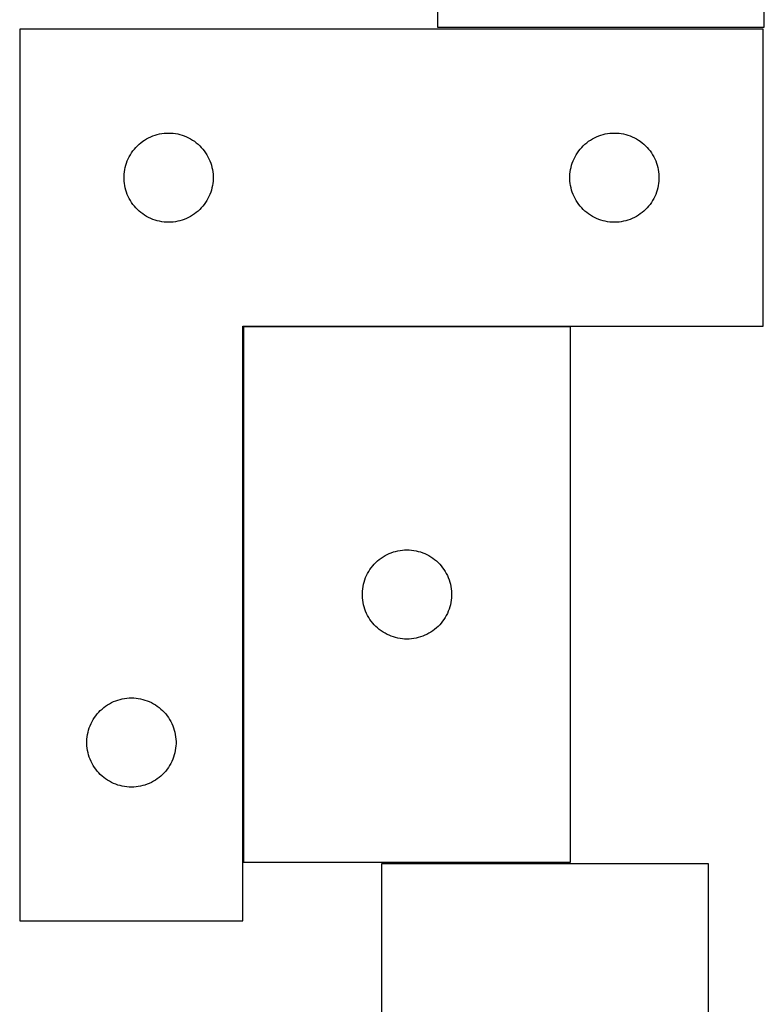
# Model space of a CAD drawing. Header units: millimetres. Extents: x 7 to 1493, y 7 to 2993.
# Tile 6 of 18: x 1239 to 1489, y 1409 to 1740. Entities that reach past the tile are written whole.
import ezdxf

# ---------------------------------------------------------------- set-up
doc = ezdxf.new("R2010")
doc.units = ezdxf.units.MM
doc.layers.add('COMMON', color=5, linetype='CONTINUOUS', true_color=0x0000ff)
doc.layers.add('CUT', color=7, linetype='CONTINUOUS', true_color=0x000000)

msp = doc.modelspace()

# ---------------------------------------------------------------- linework, layer by layer
at = {"layer": 'COMMON'}
for p, q in [((1238.890665, 1708.649548), (1238.890665, 1436.654039)), ((1314.090666, 1636.454038), (1314.090666, 1456.454038)), ((1424.190667, 1636.554039), (1314.190667, 1636.554039))]:
    msp.add_line(p, q, dxfattribs=at)
at = {"layer": 'CUT'}
for p, q in [((1379.423313, 1917.231137), (1379.423313, 1737.231137)), ((1489.423313, 1737.231137), (1489.423313, 1917.231137)), ((1238.990666, 1736.654039), (1238.990666, 1436.654039)), ((1488.990666, 1736.654039), (1238.990666, 1736.654039)), ((1379.423313, 1737.231137), (1489.423313, 1737.231137)), ((1488.990666, 1636.654039), (1488.990666, 1736.654039)), ((1280.299349, 1698.879464), (1280.940223, 1699.310672)), ((1280.940223, 1699.310672), (1281.602445, 1699.708317)), ((1281.602445, 1699.708317), (1282.284259, 1700.071345)), ((1282.284259, 1700.071345), (1282.983857, 1700.398792)), ((1282.983857, 1700.398792), (1283.699384, 1700.689791)), ((1283.699384, 1700.689791), (1284.428943, 1700.943569)), ((1284.428943, 1700.943569), (1285.170599, 1701.159455)), ((1285.170599, 1701.159455), (1285.922385, 1701.336874)), ((1285.922385, 1701.336874), (1286.682307, 1701.475357)), ((1286.682307, 1701.475357), (1287.448351, 1701.574537)), ((1287.448351, 1701.574537), (1288.218484, 1701.63415)), ((1288.218484, 1701.63415), (1288.990666, 1701.654039)), ((1288.990666, 1701.654039), (1289.762847, 1701.63415)), ((1289.762847, 1701.63415), (1290.532981, 1701.574537)), ((1290.532981, 1701.574537), (1291.299024, 1701.475357)), ((1291.299024, 1701.475357), (1292.058947, 1701.336874)), ((1292.058947, 1701.336874), (1292.810732, 1701.159455)), ((1292.810732, 1701.159455), (1293.552388, 1700.943569)), ((1293.552388, 1700.943569), (1294.281947, 1700.689791)), ((1294.281947, 1700.689791), (1294.997474, 1700.398792)), ((1294.997474, 1700.398792), (1295.697072, 1700.071345)), ((1295.697072, 1700.071345), (1296.378887, 1699.708317)), ((1296.378887, 1699.708317), (1297.041109, 1699.310672)), ((1297.041109, 1699.310672), (1297.681982, 1698.879464)), ((1430.299349, 1698.879464), (1430.940223, 1699.310672)), ((1430.940223, 1699.310672), (1431.602445, 1699.708317)), ((1431.602445, 1699.708317), (1432.284259, 1700.071345)), ((1432.284259, 1700.071345), (1432.983857, 1700.398792)), ((1432.983857, 1700.398792), (1433.699384, 1700.689791)), ((1433.699384, 1700.689791), (1434.428943, 1700.943569)), ((1434.428943, 1700.943569), (1435.170599, 1701.159455)), ((1435.170599, 1701.159455), (1435.922385, 1701.336874)), ((1435.922385, 1701.336874), (1436.682307, 1701.475357)), ((1436.682307, 1701.475357), (1437.448351, 1701.574537)), ((1437.448351, 1701.574537), (1438.218484, 1701.63415)), ((1438.218484, 1701.63415), (1438.990666, 1701.654039)), ((1438.990666, 1701.654039), (1439.762847, 1701.63415)), ((1439.762847, 1701.63415), (1440.532981, 1701.574537)), ((1440.532981, 1701.574537), (1441.299024, 1701.475357)), ((1441.299024, 1701.475357), (1442.058947, 1701.336874)), ((1442.058947, 1701.336874), (1442.810732, 1701.159455)), ((1442.810732, 1701.159455), (1443.552388, 1700.943569)), ((1443.552388, 1700.943569), (1444.281947, 1700.689791)), ((1444.281947, 1700.689791), (1444.997474, 1700.398792)), ((1444.997474, 1700.398792), (1445.697072, 1700.071345)), ((1445.697072, 1700.071345), (1446.378887, 1699.708317)), ((1446.378887, 1699.708317), (1447.041109, 1699.310672)), ((1447.041109, 1699.310672), (1447.681982, 1698.879464)), ((1276.993077, 1695.657253), (1277.472459, 1696.262936)), ((1277.472459, 1696.262936), (1277.982385, 1696.843139)), ((1277.982385, 1696.843139), (1278.521503, 1697.396322)), ((1278.521503, 1697.396322), (1279.088384, 1697.921018)), ((1279.088384, 1697.921018), (1279.681523, 1698.415836)), ((1279.681523, 1698.415836), (1280.299349, 1698.879464)), ((1297.681982, 1698.879464), (1298.299808, 1698.415836)), ((1298.299808, 1698.415836), (1298.892947, 1697.921018)), ((1298.892947, 1697.921018), (1299.459828, 1697.396322)), ((1299.459828, 1697.396322), (1299.998946, 1696.843139)), ((1299.998946, 1696.843139), (1300.508872, 1696.262936)), ((1300.508872, 1696.262936), (1300.988254, 1695.657253)), ((1426.993077, 1695.657253), (1427.472459, 1696.262936)), ((1427.472459, 1696.262936), (1427.982385, 1696.843139)), ((1427.982385, 1696.843139), (1428.521503, 1697.396322)), ((1428.521503, 1697.396322), (1429.088384, 1697.921018)), ((1429.088384, 1697.921018), (1429.681523, 1698.415836)), ((1429.681523, 1698.415836), (1430.299349, 1698.879464)), ((1447.681982, 1698.879464), (1448.299808, 1698.415836)), ((1448.299808, 1698.415836), (1448.892947, 1697.921018)), ((1448.892947, 1697.921018), (1449.459828, 1697.396322)), ((1449.459828, 1697.396322), (1449.998946, 1696.843139)), ((1449.998946, 1696.843139), (1450.508872, 1696.262936)), ((1450.508872, 1696.262936), (1450.988254, 1695.657253)), ((1275.095806, 1692.304957), (1275.405132, 1693.012755)), ((1275.405132, 1693.012755), (1275.750484, 1693.70369)), ((1275.750484, 1693.70369), (1276.130946, 1694.375931)), ((1276.130946, 1694.375931), (1276.54551, 1695.027695)), ((1276.54551, 1695.027695), (1276.993077, 1695.657253)), ((1300.988254, 1695.657253), (1301.435821, 1695.027695)), ((1301.435821, 1695.027695), (1301.850385, 1694.375931)), ((1301.850385, 1694.375931), (1302.230848, 1693.70369)), ((1302.230848, 1693.70369), (1302.5762, 1693.012755)), ((1302.5762, 1693.012755), (1302.885525, 1692.304957)), ((1425.095806, 1692.304957), (1425.405132, 1693.012755)), ((1425.405132, 1693.012755), (1425.750484, 1693.70369)), ((1425.750484, 1693.70369), (1426.130946, 1694.375931)), ((1426.130946, 1694.375931), (1426.54551, 1695.027695)), ((1426.54551, 1695.027695), (1426.993077, 1695.657253)), ((1450.988254, 1695.657253), (1451.435821, 1695.027695)), ((1451.435821, 1695.027695), (1451.850385, 1694.375931)), ((1451.850385, 1694.375931), (1452.230848, 1693.70369)), ((1452.230848, 1693.70369), (1452.5762, 1693.012755)), ((1452.5762, 1693.012755), (1452.885525, 1692.304957)), ((1274.114825, 1688.580014), (1274.233696, 1689.34325)), ((1274.233696, 1689.34325), (1274.3917, 1690.099355)), ((1274.3917, 1690.099355), (1274.588417, 1690.846323)), ((1274.588417, 1690.846323), (1274.823327, 1691.582174)), ((1274.823327, 1691.582174), (1275.095806, 1692.304957)), ((1302.885525, 1692.304957), (1303.158004, 1691.582174)), ((1303.158004, 1691.582174), (1303.392914, 1690.846323)), ((1303.392914, 1690.846323), (1303.589631, 1690.099355)), ((1303.589631, 1690.099355), (1303.747635, 1689.34325)), ((1303.747635, 1689.34325), (1303.866506, 1688.580014)), ((1424.114825, 1688.580014), (1424.233696, 1689.34325)), ((1424.233696, 1689.34325), (1424.3917, 1690.099355)), ((1424.3917, 1690.099355), (1424.588417, 1690.846323)), ((1424.588417, 1690.846323), (1424.823327, 1691.582174)), ((1424.823327, 1691.582174), (1425.095806, 1692.304957)), ((1452.885525, 1692.304957), (1453.158004, 1691.582174)), ((1453.158004, 1691.582174), (1453.392914, 1690.846323)), ((1453.392914, 1690.846323), (1453.589631, 1690.099355)), ((1453.589631, 1690.099355), (1453.747635, 1689.34325)), ((1453.747635, 1689.34325), (1453.866506, 1688.580014)), ((1273.995639, 1687.040257), (1274.035403, 1687.811671)), ((1273.995639, 1686.26782), (1273.995639, 1687.040257)), ((1274.035403, 1685.496407), (1273.995639, 1686.26782)), ((1274.035403, 1687.811671), (1274.114825, 1688.580014)), ((1303.866506, 1688.580014), (1303.945929, 1687.811671)), ((1303.945929, 1687.811671), (1303.985693, 1687.040257)), ((1303.985693, 1686.26782), (1303.945929, 1685.496407)), ((1303.985693, 1687.040257), (1303.985693, 1686.26782)), ((1423.995639, 1687.040257), (1424.035403, 1687.811671)), ((1423.995639, 1686.26782), (1423.995639, 1687.040257)), ((1424.035403, 1685.496407), (1423.995639, 1686.26782)), ((1424.035403, 1687.811671), (1424.114825, 1688.580014)), ((1453.866506, 1688.580014), (1453.945929, 1687.811671)), ((1453.945929, 1687.811671), (1453.985693, 1687.040257)), ((1453.985693, 1686.26782), (1453.945929, 1685.496407)), ((1453.985693, 1687.040257), (1453.985693, 1686.26782)), ((1274.114825, 1684.728063), (1274.035403, 1685.496407)), ((1274.233696, 1683.964827), (1274.114825, 1684.728063)), ((1274.3917, 1683.208723), (1274.233696, 1683.964827)), ((1274.588417, 1682.461754), (1274.3917, 1683.208723)), ((1274.823327, 1681.725903), (1274.588417, 1682.461754)), ((1303.392914, 1682.461754), (1303.158004, 1681.725903)), ((1303.589631, 1683.208723), (1303.392914, 1682.461754)), ((1303.747635, 1683.964827), (1303.589631, 1683.208723)), ((1303.866506, 1684.728063), (1303.747635, 1683.964827)), ((1303.945929, 1685.496407), (1303.866506, 1684.728063)), ((1424.114825, 1684.728063), (1424.035403, 1685.496407)), ((1424.233696, 1683.964827), (1424.114825, 1684.728063)), ((1424.3917, 1683.208723), (1424.233696, 1683.964827)), ((1424.588417, 1682.461754), (1424.3917, 1683.208723)), ((1424.823327, 1681.725903), (1424.588417, 1682.461754)), ((1453.392914, 1682.461754), (1453.158004, 1681.725903)), ((1453.589631, 1683.208723), (1453.392914, 1682.461754)), ((1453.747635, 1683.964827), (1453.589631, 1683.208723)), ((1453.866506, 1684.728063), (1453.747635, 1683.964827)), ((1453.945929, 1685.496407), (1453.866506, 1684.728063)), ((1275.095806, 1681.00312), (1274.823327, 1681.725903)), ((1275.405132, 1680.295323), (1275.095806, 1681.00312)), ((1275.750484, 1679.604388), (1275.405132, 1680.295323)), ((1276.130946, 1678.932147), (1275.750484, 1679.604388)), ((1302.230848, 1679.604388), (1301.850385, 1678.932147)), ((1302.5762, 1680.295323), (1302.230848, 1679.604388)), ((1302.885525, 1681.00312), (1302.5762, 1680.295323)), ((1303.158004, 1681.725903), (1302.885525, 1681.00312)), ((1425.095806, 1681.00312), (1424.823327, 1681.725903)), ((1425.405132, 1680.295323), (1425.095806, 1681.00312)), ((1425.750484, 1679.604388), (1425.405132, 1680.295323)), ((1426.130946, 1678.932147), (1425.750484, 1679.604388)), ((1452.230848, 1679.604388), (1451.850385, 1678.932147)), ((1452.5762, 1680.295323), (1452.230848, 1679.604388)), ((1452.885525, 1681.00312), (1452.5762, 1680.295323)), ((1453.158004, 1681.725903), (1452.885525, 1681.00312)), ((1276.54551, 1678.280383), (1276.130946, 1678.932147)), ((1276.993077, 1677.650824), (1276.54551, 1678.280383)), ((1277.472459, 1677.045141), (1276.993077, 1677.650824)), ((1277.982385, 1676.464939), (1277.472459, 1677.045141)), ((1278.521503, 1675.911756), (1277.982385, 1676.464939)), ((1279.088384, 1675.38706), (1278.521503, 1675.911756)), ((1299.459828, 1675.911756), (1298.892947, 1675.38706)), ((1299.998946, 1676.464939), (1299.459828, 1675.911756)), ((1300.508872, 1677.045141), (1299.998946, 1676.464939)), ((1300.988254, 1677.650824), (1300.508872, 1677.045141)), ((1301.435821, 1678.280383), (1300.988254, 1677.650824)), ((1301.850385, 1678.932147), (1301.435821, 1678.280383)), ((1426.54551, 1678.280383), (1426.130946, 1678.932147)), ((1426.993077, 1677.650824), (1426.54551, 1678.280383)), ((1427.472459, 1677.045141), (1426.993077, 1677.650824)), ((1427.982385, 1676.464939), (1427.472459, 1677.045141)), ((1428.521503, 1675.911756), (1427.982385, 1676.464939)), ((1429.088384, 1675.38706), (1428.521503, 1675.911756)), ((1449.459828, 1675.911756), (1448.892947, 1675.38706)), ((1449.998946, 1676.464939), (1449.459828, 1675.911756)), ((1450.508872, 1677.045141), (1449.998946, 1676.464939)), ((1450.988254, 1677.650824), (1450.508872, 1677.045141)), ((1451.435821, 1678.280383), (1450.988254, 1677.650824)), ((1451.850385, 1678.932147), (1451.435821, 1678.280383)), ((1279.681523, 1674.892242), (1279.088384, 1675.38706)), ((1280.299349, 1674.428614), (1279.681523, 1674.892242)), ((1280.940223, 1673.997405), (1280.299349, 1674.428614)), ((1281.602445, 1673.59976), (1280.940223, 1673.997405)), ((1282.284259, 1673.236732), (1281.602445, 1673.59976)), ((1282.983857, 1672.909285), (1282.284259, 1673.236732)), ((1283.699384, 1672.618286), (1282.983857, 1672.909285)), ((1284.428943, 1672.364508), (1283.699384, 1672.618286)), ((1294.281947, 1672.618286), (1293.552388, 1672.364508)), ((1294.997474, 1672.909285), (1294.281947, 1672.618286)), ((1295.697072, 1673.236732), (1294.997474, 1672.909285)), ((1296.378887, 1673.59976), (1295.697072, 1673.236732)), ((1297.041109, 1673.997405), (1296.378887, 1673.59976)), ((1297.681982, 1674.428614), (1297.041109, 1673.997405)), ((1298.299808, 1674.892242), (1297.681982, 1674.428614)), ((1298.892947, 1675.38706), (1298.299808, 1674.892242)), ((1429.681523, 1674.892242), (1429.088384, 1675.38706)), ((1430.299349, 1674.428614), (1429.681523, 1674.892242)), ((1430.940223, 1673.997405), (1430.299349, 1674.428614)), ((1431.602445, 1673.59976), (1430.940223, 1673.997405)), ((1432.284259, 1673.236732), (1431.602445, 1673.59976)), ((1432.983857, 1672.909285), (1432.284259, 1673.236732)), ((1433.699384, 1672.618286), (1432.983857, 1672.909285)), ((1434.428943, 1672.364508), (1433.699384, 1672.618286)), ((1444.281947, 1672.618286), (1443.552388, 1672.364508)), ((1444.997474, 1672.909285), (1444.281947, 1672.618286)), ((1445.697072, 1673.236732), (1444.997474, 1672.909285)), ((1446.378887, 1673.59976), (1445.697072, 1673.236732)), ((1447.041109, 1673.997405), (1446.378887, 1673.59976)), ((1447.681982, 1674.428614), (1447.041109, 1673.997405)), ((1448.299808, 1674.892242), (1447.681982, 1674.428614)), ((1448.892947, 1675.38706), (1448.299808, 1674.892242)), ((1285.170599, 1672.148623), (1284.428943, 1672.364508)), ((1285.922385, 1671.971203), (1285.170599, 1672.148623)), ((1286.682307, 1671.83272), (1285.922385, 1671.971203)), ((1287.448351, 1671.733541), (1286.682307, 1671.83272)), ((1288.218484, 1671.673927), (1287.448351, 1671.733541)), ((1288.990666, 1671.654039), (1288.218484, 1671.673927)), ((1289.762847, 1671.673927), (1288.990666, 1671.654039)), ((1290.532981, 1671.733541), (1289.762847, 1671.673927)), ((1291.299024, 1671.83272), (1290.532981, 1671.733541)), ((1292.058947, 1671.971203), (1291.299024, 1671.83272)), ((1292.810732, 1672.148623), (1292.058947, 1671.971203)), ((1293.552388, 1672.364508), (1292.810732, 1672.148623)), ((1435.170599, 1672.148623), (1434.428943, 1672.364508)), ((1435.922385, 1671.971203), (1435.170599, 1672.148623)), ((1436.682307, 1671.83272), (1435.922385, 1671.971203)), ((1437.448351, 1671.733541), (1436.682307, 1671.83272)), ((1438.218484, 1671.673927), (1437.448351, 1671.733541)), ((1438.990666, 1671.654039), (1438.218484, 1671.673927)), ((1439.762847, 1671.673927), (1438.990666, 1671.654039)), ((1440.532981, 1671.733541), (1439.762847, 1671.673927)), ((1441.299024, 1671.83272), (1440.532981, 1671.733541)), ((1442.058947, 1671.971203), (1441.299024, 1671.83272)), ((1442.810732, 1672.148623), (1442.058947, 1671.971203)), ((1443.552388, 1672.364508), (1442.810732, 1672.148623)), ((1313.990666, 1436.654039), (1313.990666, 1636.654039)), ((1313.990666, 1636.654039), (1488.990666, 1636.654039)), ((1314.190667, 1636.454038), (1314.190667, 1456.454038)), ((1424.190667, 1636.454038), (1314.190667, 1636.454038)), ((1424.190667, 1456.454038), (1424.190667, 1636.454038)), ((1362.48426, 1559.871344), (1363.183858, 1560.198791)), ((1363.183858, 1560.198791), (1363.899385, 1560.48979)), ((1363.899385, 1560.48979), (1364.628944, 1560.743568)), ((1364.628944, 1560.743568), (1365.3706, 1560.959454)), ((1365.3706, 1560.959454), (1366.122386, 1561.136873)), ((1366.122386, 1561.136873), (1366.882308, 1561.275356)), ((1366.882308, 1561.275356), (1367.648352, 1561.374536)), ((1367.648352, 1561.374536), (1368.418485, 1561.434149)), ((1368.418485, 1561.434149), (1369.190667, 1561.454038)), ((1369.190667, 1561.454038), (1369.962848, 1561.434149)), ((1369.962848, 1561.434149), (1370.732982, 1561.374536)), ((1370.732982, 1561.374536), (1371.499025, 1561.275356)), ((1371.499025, 1561.275356), (1372.258948, 1561.136873)), ((1372.258948, 1561.136873), (1373.010733, 1560.959454)), ((1373.010733, 1560.959454), (1373.752389, 1560.743568)), ((1373.752389, 1560.743568), (1374.481948, 1560.48979)), ((1374.481948, 1560.48979), (1375.197475, 1560.198791)), ((1375.197475, 1560.198791), (1375.897073, 1559.871344)), ((1357.67246, 1556.062935), (1358.182386, 1556.643138)), ((1358.182386, 1556.643138), (1358.721504, 1557.196321)), ((1358.721504, 1557.196321), (1359.288385, 1557.721017)), ((1359.288385, 1557.721017), (1359.881524, 1558.215835)), ((1359.881524, 1558.215835), (1360.49935, 1558.679463)), ((1360.49935, 1558.679463), (1361.140224, 1559.110671)), ((1361.140224, 1559.110671), (1361.802446, 1559.508316)), ((1361.802446, 1559.508316), (1362.48426, 1559.871344)), ((1375.897073, 1559.871344), (1376.578888, 1559.508316)), ((1376.578888, 1559.508316), (1377.24111, 1559.110671)), ((1377.24111, 1559.110671), (1377.881983, 1558.679463)), ((1377.881983, 1558.679463), (1378.499809, 1558.215835)), ((1378.499809, 1558.215835), (1379.092948, 1557.721017)), ((1379.092948, 1557.721017), (1379.659829, 1557.196321)), ((1379.659829, 1557.196321), (1380.198947, 1556.643138)), ((1380.198947, 1556.643138), (1380.708873, 1556.062935)), ((1355.605133, 1552.812754), (1355.950485, 1553.503689)), ((1355.950485, 1553.503689), (1356.330947, 1554.17593)), ((1356.330947, 1554.17593), (1356.745511, 1554.827694)), ((1356.745511, 1554.827694), (1357.193078, 1555.457252)), ((1357.193078, 1555.457252), (1357.67246, 1556.062935)), ((1380.708873, 1556.062935), (1381.188255, 1555.457252)), ((1381.188255, 1555.457252), (1381.635822, 1554.827694)), ((1381.635822, 1554.827694), (1382.050386, 1554.17593)), ((1382.050386, 1554.17593), (1382.430849, 1553.503689)), ((1382.430849, 1553.503689), (1382.776201, 1552.812754)), ((1354.591701, 1549.899354), (1354.788418, 1550.646322)), ((1354.788418, 1550.646322), (1355.023328, 1551.382173)), ((1355.023328, 1551.382173), (1355.295807, 1552.104956)), ((1355.295807, 1552.104956), (1355.605133, 1552.812754)), ((1382.776201, 1552.812754), (1383.085526, 1552.104956)), ((1383.085526, 1552.104956), (1383.358005, 1551.382173)), ((1383.358005, 1551.382173), (1383.592915, 1550.646322)), ((1383.592915, 1550.646322), (1383.789632, 1549.899354)), ((1354.19564, 1546.840256), (1354.235404, 1547.61167)), ((1354.19564, 1546.067819), (1354.19564, 1546.840256)), ((1354.235404, 1547.61167), (1354.314826, 1548.380013)), ((1354.314826, 1548.380013), (1354.433697, 1549.143249)), ((1354.433697, 1549.143249), (1354.591701, 1549.899354)), ((1383.789632, 1549.899354), (1383.947636, 1549.143249)), ((1383.947636, 1549.143249), (1384.066507, 1548.380013)), ((1384.066507, 1548.380013), (1384.14593, 1547.61167)), ((1384.14593, 1547.61167), (1384.185694, 1546.840256)), ((1384.185694, 1546.840256), (1384.185694, 1546.067819)), ((1354.235404, 1545.296406), (1354.19564, 1546.067819)), ((1354.314826, 1544.528062), (1354.235404, 1545.296406)), ((1354.433697, 1543.764826), (1354.314826, 1544.528062)), ((1354.591701, 1543.008722), (1354.433697, 1543.764826)), ((1383.947636, 1543.764826), (1383.789632, 1543.008722)), ((1384.066507, 1544.528062), (1383.947636, 1543.764826)), ((1384.14593, 1545.296406), (1384.066507, 1544.528062)), ((1384.185694, 1546.067819), (1384.14593, 1545.296406)), ((1354.788418, 1542.261753), (1354.591701, 1543.008722)), ((1355.023328, 1541.525902), (1354.788418, 1542.261753)), ((1355.295807, 1540.803119), (1355.023328, 1541.525902)), ((1355.605133, 1540.095322), (1355.295807, 1540.803119)), ((1355.950485, 1539.404387), (1355.605133, 1540.095322)), ((1382.776201, 1540.095322), (1382.430849, 1539.404387)), ((1383.085526, 1540.803119), (1382.776201, 1540.095322)), ((1383.358005, 1541.525902), (1383.085526, 1540.803119)), ((1383.592915, 1542.261753), (1383.358005, 1541.525902)), ((1383.789632, 1543.008722), (1383.592915, 1542.261753)), ((1356.330947, 1538.732146), (1355.950485, 1539.404387)), ((1356.745511, 1538.080382), (1356.330947, 1538.732146)), ((1357.193078, 1537.450823), (1356.745511, 1538.080382)), ((1357.67246, 1536.84514), (1357.193078, 1537.450823)), ((1358.182386, 1536.264938), (1357.67246, 1536.84514)), ((1380.708873, 1536.84514), (1380.198947, 1536.264938)), ((1381.188255, 1537.450823), (1380.708873, 1536.84514)), ((1381.635822, 1538.080382), (1381.188255, 1537.450823)), ((1382.050386, 1538.732146), (1381.635822, 1538.080382)), ((1382.430849, 1539.404387), (1382.050386, 1538.732146)), ((1358.721504, 1535.711755), (1358.182386, 1536.264938)), ((1359.288385, 1535.187059), (1358.721504, 1535.711755)), ((1359.881524, 1534.692241), (1359.288385, 1535.187059)), ((1360.49935, 1534.228613), (1359.881524, 1534.692241)), ((1361.140224, 1533.797404), (1360.49935, 1534.228613)), ((1361.802446, 1533.399759), (1361.140224, 1533.797404)), ((1362.48426, 1533.036731), (1361.802446, 1533.399759)), ((1376.578888, 1533.399759), (1375.897073, 1533.036731)), ((1377.24111, 1533.797404), (1376.578888, 1533.399759)), ((1377.881983, 1534.228613), (1377.24111, 1533.797404)), ((1378.499809, 1534.692241), (1377.881983, 1534.228613)), ((1379.092948, 1535.187059), (1378.499809, 1534.692241)), ((1379.659829, 1535.711755), (1379.092948, 1535.187059)), ((1380.198947, 1536.264938), (1379.659829, 1535.711755)), ((1363.183858, 1532.709284), (1362.48426, 1533.036731)), ((1363.899385, 1532.418285), (1363.183858, 1532.709284)), ((1364.628944, 1532.164507), (1363.899385, 1532.418285)), ((1365.3706, 1531.948622), (1364.628944, 1532.164507)), ((1366.122386, 1531.771202), (1365.3706, 1531.948622)), ((1366.882308, 1531.632719), (1366.122386, 1531.771202)), ((1367.648352, 1531.53354), (1366.882308, 1531.632719)), ((1368.418485, 1531.473926), (1367.648352, 1531.53354)), ((1369.190667, 1531.454038), (1368.418485, 1531.473926)), ((1369.962848, 1531.473926), (1369.190667, 1531.454038)), ((1370.732982, 1531.53354), (1369.962848, 1531.473926)), ((1371.499025, 1531.632719), (1370.732982, 1531.53354)), ((1372.258948, 1531.771202), (1371.499025, 1531.632719)), ((1373.010733, 1531.948622), (1372.258948, 1531.771202)), ((1373.752389, 1532.164507), (1373.010733, 1531.948622)), ((1374.481948, 1532.418285), (1373.752389, 1532.164507)), ((1375.197475, 1532.709284), (1374.481948, 1532.418285)), ((1375.897073, 1533.036731), (1375.197475, 1532.709284)), ((1269.784259, 1510.071345), (1270.483857, 1510.398792)), ((1270.483857, 1510.398792), (1271.199384, 1510.689791)), ((1271.199384, 1510.689791), (1271.928943, 1510.943569)), ((1271.928943, 1510.943569), (1272.670599, 1511.159455)), ((1272.670599, 1511.159455), (1273.422385, 1511.336874)), ((1273.422385, 1511.336874), (1274.182307, 1511.475357)), ((1274.182307, 1511.475357), (1274.948351, 1511.574537)), ((1274.948351, 1511.574537), (1275.718484, 1511.63415)), ((1275.718484, 1511.63415), (1276.490666, 1511.654039)), ((1276.490666, 1511.654039), (1277.262847, 1511.63415)), ((1277.262847, 1511.63415), (1278.032981, 1511.574537)), ((1278.032981, 1511.574537), (1278.799024, 1511.475357)), ((1278.799024, 1511.475357), (1279.558947, 1511.336874)), ((1279.558947, 1511.336874), (1280.310732, 1511.159455)), ((1280.310732, 1511.159455), (1281.052388, 1510.943569)), ((1281.052388, 1510.943569), (1281.781947, 1510.689791)), ((1281.781947, 1510.689791), (1282.497474, 1510.398792)), ((1282.497474, 1510.398792), (1283.197072, 1510.071345)), ((1265.482385, 1506.843139), (1266.021503, 1507.396322)), ((1266.021503, 1507.396322), (1266.588384, 1507.921018)), ((1266.588384, 1507.921018), (1267.181523, 1508.415836)), ((1267.181523, 1508.415836), (1267.799349, 1508.879464)), ((1267.799349, 1508.879464), (1268.440223, 1509.310672)), ((1268.440223, 1509.310672), (1269.102445, 1509.708317)), ((1269.102445, 1509.708317), (1269.784259, 1510.071345)), ((1283.197072, 1510.071345), (1283.878887, 1509.708317)), ((1283.878887, 1509.708317), (1284.541109, 1509.310672)), ((1284.541109, 1509.310672), (1285.181982, 1508.879464)), ((1285.181982, 1508.879464), (1285.799808, 1508.415836)), ((1285.799808, 1508.415836), (1286.392947, 1507.921018)), ((1286.392947, 1507.921018), (1286.959828, 1507.396322)), ((1286.959828, 1507.396322), (1287.498946, 1506.843139)), ((1262.905132, 1503.012755), (1263.250484, 1503.70369)), ((1263.250484, 1503.70369), (1263.630946, 1504.375931)), ((1263.630946, 1504.375931), (1264.04551, 1505.027695)), ((1264.04551, 1505.027695), (1264.493077, 1505.657253)), ((1264.493077, 1505.657253), (1264.972459, 1506.262936)), ((1264.972459, 1506.262936), (1265.482385, 1506.843139)), ((1287.498946, 1506.843139), (1288.008872, 1506.262936)), ((1288.008872, 1506.262936), (1288.488254, 1505.657253)), ((1288.488254, 1505.657253), (1288.935821, 1505.027695)), ((1288.935821, 1505.027695), (1289.350385, 1504.375931)), ((1289.350385, 1504.375931), (1289.730848, 1503.70369)), ((1289.730848, 1503.70369), (1290.0762, 1503.012755)), ((1261.8917, 1500.099355), (1262.088417, 1500.846323)), ((1262.088417, 1500.846323), (1262.323327, 1501.582174)), ((1262.323327, 1501.582174), (1262.595806, 1502.304957)), ((1262.595806, 1502.304957), (1262.905132, 1503.012755)), ((1290.0762, 1503.012755), (1290.385525, 1502.304957)), ((1290.385525, 1502.304957), (1290.658004, 1501.582174)), ((1290.658004, 1501.582174), (1290.892914, 1500.846323)), ((1290.892914, 1500.846323), (1291.089631, 1500.099355)), ((1261.495639, 1497.040257), (1261.535403, 1497.811671)), ((1261.495639, 1496.26782), (1261.495639, 1497.040257)), ((1261.535403, 1497.811671), (1261.614825, 1498.580014)), ((1261.614825, 1498.580014), (1261.733696, 1499.34325)), ((1261.733696, 1499.34325), (1261.8917, 1500.099355)), ((1291.089631, 1500.099355), (1291.247635, 1499.34325)), ((1291.247635, 1499.34325), (1291.366506, 1498.580014)), ((1291.366506, 1498.580014), (1291.445929, 1497.811671)), ((1291.445929, 1497.811671), (1291.485693, 1497.040257)), ((1291.485693, 1497.040257), (1291.485693, 1496.26782)), ((1261.535403, 1495.496407), (1261.495639, 1496.26782)), ((1261.614825, 1494.728063), (1261.535403, 1495.496407)), ((1261.733696, 1493.964827), (1261.614825, 1494.728063)), ((1261.8917, 1493.208723), (1261.733696, 1493.964827)), ((1291.247635, 1493.964827), (1291.089631, 1493.208723)), ((1291.366506, 1494.728063), (1291.247635, 1493.964827)), ((1291.445929, 1495.496407), (1291.366506, 1494.728063)), ((1291.485693, 1496.26782), (1291.445929, 1495.496407)), ((1262.088417, 1492.461754), (1261.8917, 1493.208723)), ((1262.323327, 1491.725903), (1262.088417, 1492.461754)), ((1262.595806, 1491.00312), (1262.323327, 1491.725903)), ((1262.905132, 1490.295323), (1262.595806, 1491.00312)), ((1290.385525, 1491.00312), (1290.0762, 1490.295323)), ((1290.658004, 1491.725903), (1290.385525, 1491.00312)), ((1290.892914, 1492.461754), (1290.658004, 1491.725903)), ((1291.089631, 1493.208723), (1290.892914, 1492.461754)), ((1263.250484, 1489.604388), (1262.905132, 1490.295323)), ((1263.630946, 1488.932147), (1263.250484, 1489.604388)), ((1264.04551, 1488.280383), (1263.630946, 1488.932147)), ((1264.493077, 1487.650824), (1264.04551, 1488.280383)), ((1264.972459, 1487.045141), (1264.493077, 1487.650824)), ((1265.482385, 1486.464939), (1264.972459, 1487.045141)), ((1288.008872, 1487.045141), (1287.498946, 1486.464939)), ((1288.488254, 1487.650824), (1288.008872, 1487.045141)), ((1288.935821, 1488.280383), (1288.488254, 1487.650824)), ((1289.350385, 1488.932147), (1288.935821, 1488.280383)), ((1289.730848, 1489.604388), (1289.350385, 1488.932147)), ((1290.0762, 1490.295323), (1289.730848, 1489.604388)), ((1266.021503, 1485.911756), (1265.482385, 1486.464939)), ((1266.588384, 1485.38706), (1266.021503, 1485.911756)), ((1267.181523, 1484.892242), (1266.588384, 1485.38706)), ((1267.799349, 1484.428614), (1267.181523, 1484.892242)), ((1268.440223, 1483.997405), (1267.799349, 1484.428614)), ((1269.102445, 1483.59976), (1268.440223, 1483.997405)), ((1284.541109, 1483.997405), (1283.878887, 1483.59976)), ((1285.181982, 1484.428614), (1284.541109, 1483.997405)), ((1285.799808, 1484.892242), (1285.181982, 1484.428614)), ((1286.392947, 1485.38706), (1285.799808, 1484.892242)), ((1286.959828, 1485.911756), (1286.392947, 1485.38706)), ((1287.498946, 1486.464939), (1286.959828, 1485.911756)), ((1269.784259, 1483.236732), (1269.102445, 1483.59976)), ((1270.483857, 1482.909285), (1269.784259, 1483.236732)), ((1271.199384, 1482.618286), (1270.483857, 1482.909285)), ((1271.928943, 1482.364508), (1271.199384, 1482.618286)), ((1272.670599, 1482.148623), (1271.928943, 1482.364508)), ((1273.422385, 1481.971203), (1272.670599, 1482.148623)), ((1274.182307, 1481.83272), (1273.422385, 1481.971203)), ((1274.948351, 1481.733541), (1274.182307, 1481.83272)), ((1275.718484, 1481.673927), (1274.948351, 1481.733541)), ((1276.490666, 1481.654039), (1275.718484, 1481.673927)), ((1277.262847, 1481.673927), (1276.490666, 1481.654039)), ((1278.032981, 1481.733541), (1277.262847, 1481.673927)), ((1278.799024, 1481.83272), (1278.032981, 1481.733541)), ((1279.558947, 1481.971203), (1278.799024, 1481.83272)), ((1280.310732, 1482.148623), (1279.558947, 1481.971203)), ((1281.052388, 1482.364508), (1280.310732, 1482.148623)), ((1281.781947, 1482.618286), (1281.052388, 1482.364508)), ((1282.497474, 1482.909285), (1281.781947, 1482.618286)), ((1283.197072, 1483.236732), (1282.497474, 1482.909285)), ((1283.878887, 1483.59976), (1283.197072, 1483.236732)), ((1314.190667, 1456.454038), (1424.190667, 1456.454038)), ((1360.663609, 1455.893125), (1360.663609, 1275.893125)), ((1470.663609, 1455.893125), (1360.663609, 1455.893125)), ((1470.663609, 1275.893125), (1470.663609, 1455.893125)), ((1238.990666, 1436.654039), (1313.990666, 1436.654039))]:
    msp.add_line(p, q, dxfattribs=at)

doc.saveas('drawing.dxf')
